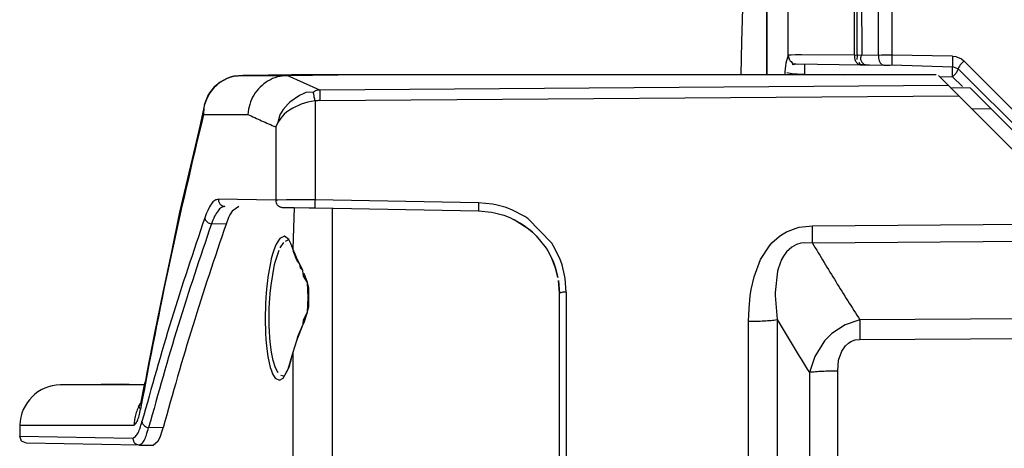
# Model space of a CAD drawing. Header units: millimetres. Extents: x -1041 to -481, y -163 to 556.
# Tile 3 of 36: x -1041 to -969, y 65 to 96. Entities that reach past the tile are written whole.
import ezdxf

# ---------------------------------------------------------------- set-up
doc = ezdxf.new("R2010")
doc.units = ezdxf.units.MM

# ---------------------------------------------------------------- blocks, each defined once
blk = doc.blocks.new('Abdeckblech__22', base_point=(-988.2559655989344, -33.20789400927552))
at = {"color": 7, "linetype": 'Continuous'}
for p, q in [((-988.1990509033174, 94.43578338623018), (-987.7335662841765, 108.5699386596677)), ((-988.2559655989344, 92.01580009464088), (-988.1990509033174, 94.43578338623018))]:
    blk.add_line(p, q, dxfattribs=at)
blk = doc.blocks.new('Rueckteil__23', base_point=(-988.6292724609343, -151.4081346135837))
at = {"color": 1, "linetype": 'Continuous'}
for p, q in [((-978.2265111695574, 93.44357502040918), (-978.2265167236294, 215.3669395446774)), ((-977.2535858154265, 215.7723350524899), (-977.2535880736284, 93.4706123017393)), ((-979.5493011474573, 214.1957511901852), (-979.4611816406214, 93.46134185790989)), ((-979.9817590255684, 93.46131434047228), (-979.9817657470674, 211.1509513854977)), ((-984.8167252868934, 93.45695283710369), (-984.8167252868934, 163.5052236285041)), ((-984.8167252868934, 93.45695283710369), (-984.9934082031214, 92.87980651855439)), ((-984.6070098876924, 93.46590423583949), (-984.8167252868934, 93.45695283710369)), ((-984.2803039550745, 93.47248840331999), (-984.6070098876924, 93.46590423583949)), ((-983.8379974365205, 93.47664642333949), (-984.2803039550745, 93.47248840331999)), ((-979.9817590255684, 93.46131434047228), (-983.8379974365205, 93.47664642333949)), ((-979.7692108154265, 93.43339538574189), (-979.9817590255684, 93.46131434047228)), ((-979.4611816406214, 93.46134185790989), (-979.7692108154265, 93.43339538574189)), ((-978.2265111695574, 93.44357502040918), (-979.4611816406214, 93.46134185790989)), ((-978.0116882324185, 93.45706176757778), (-978.2265111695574, 93.44357502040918)), ((-977.6632232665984, 93.46878051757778), (-978.0116882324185, 93.45706176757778)), ((-977.5189971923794, 93.47077178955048), (-977.6632232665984, 93.46878051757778)), ((-977.2535880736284, 93.4706123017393), (-977.5189971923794, 93.47077178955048)), ((-972.8323307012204, 93.39311931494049), (-977.2535880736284, 93.4706123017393)), ((-972.8323307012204, 93.39311931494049), (-972.6017456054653, 93.36626434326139)), ((-972.6017456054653, 93.36626434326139), (-972.1814575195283, 93.1865005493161)), ((-985.0194702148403, 92.6778335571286), (-985.0697377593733, 92.24951601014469)), ((-984.9934082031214, 92.87980651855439), (-985.0194702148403, 92.6778335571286)), ((-984.4871368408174, 92.7691421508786), (-984.2300965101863, 92.84054528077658)), ((-972.1814575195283, 93.1865005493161), (-972.0047454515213, 93.04053195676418)), ((-966.2453042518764, 87.25987576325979), (-972.0047454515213, 93.04053195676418)), ((-985.0697377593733, 92.24951601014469), (-985.0697375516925, 92.01579726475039)), ((-984.9281158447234, 92.19052124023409), (-984.7902679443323, 92.1618423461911)), ((-984.7902679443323, 92.1618423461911), (-984.3981933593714, 92.11193084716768)), ((-984.3981933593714, 92.11193084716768), (-984.1479644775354, 92.09170532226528)), ((-984.1479644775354, 92.09170532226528), (-983.9993743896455, 92.08239746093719)), ((-983.9993743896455, 92.08239746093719), (-983.6029138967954, 92.06597273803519)), ((-983.6029138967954, 92.06597273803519), (-980.7136426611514, 92.01580143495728)), ((-973.7824547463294, 91.89544349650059), (-972.8375662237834, 91.8790357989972)), ((-972.8375662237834, 91.8790357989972), (-972.1209716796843, 91.16537475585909))]:
    blk.add_line(p, q, dxfattribs=at)
at = {"color": 7, "linetype": 'Continuous'}
for p, q in [((-979.8099517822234, 213.1633110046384), (-979.8181610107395, 93.57823181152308)), ((-986.3783416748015, 183.1390175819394), (-986.3783416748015, 95.44512176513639)), ((-986.3686370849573, 92.83929443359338), (-986.3684234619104, 169.5160293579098)), ((-986.3783416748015, 95.44512176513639), (-986.3783416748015, 92.01580062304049)), ((-979.8181610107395, 93.57823181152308), (-979.7692108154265, 93.43339538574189)), ((-979.7799072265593, 93.13370513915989), (-979.7692108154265, 93.43339538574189)), ((-986.3783416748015, 92.01580062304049), (-986.3686370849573, 92.83929443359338)), ((-984.2300965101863, 92.84054528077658), (-979.5401792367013, 92.75868247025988)), ((-979.5401792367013, 92.75868247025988), (-979.6534576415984, 92.93136596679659)), ((-979.2892923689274, 92.7904550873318), (-979.5401792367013, 92.75868247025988)), ((-979.5401792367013, 92.75868247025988), (-978.8990679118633, 92.74749183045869)), ((-979.1455253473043, 92.75179376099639), (-977.8425774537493, 92.72905072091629)), ((-977.8425774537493, 92.72905072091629), (-977.4186248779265, 92.72164916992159)), ((-977.4186248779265, 92.72164916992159), (-977.2614600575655, 92.7565400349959)), ((-977.2614600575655, 92.7565400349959), (-972.8325930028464, 92.60318373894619)), ((-972.4237735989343, 92.46604337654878), (-972.8325930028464, 92.60318373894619)), ((-972.4237735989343, 92.46604337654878), (-966.6643323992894, 86.70660217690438))]:
    blk.add_line(p, q, dxfattribs=at)
at = {"color": 1, "linetype": 'Continuous'}
for points in [[(-984.8167252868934, 93.45695283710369), (-984.7963929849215, 93.28014572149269), (-984.7583630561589, 93.18121825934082), (-984.709265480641, 93.09412570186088), (-984.61145965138, 93.00016291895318), (-984.5095767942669, 92.84898710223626), (-984.4871368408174, 92.7691421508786)], [(-984.8167252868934, 93.45695283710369), (-984.8029114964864, 93.35131586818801), (-984.7583630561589, 93.18121825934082), (-984.709265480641, 93.09412570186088), (-984.61145965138, 93.00016291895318), (-984.477446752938, 92.85791249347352), (-984.2300965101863, 92.84054528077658)], [(-979.9817590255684, 93.46131434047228), (-979.9831080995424, 93.25482216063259), (-979.9307499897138, 93.06062184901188), (-979.7934385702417, 92.88329418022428), (-979.6953435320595, 92.79693429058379)], [(-979.4611816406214, 93.46134185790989), (-979.5417996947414, 93.25420079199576), (-979.5059933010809, 93.05784611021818), (-979.3798138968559, 92.87806133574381), (-979.2892923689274, 92.7904550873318)], [(-978.2265111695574, 93.44357502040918), (-978.23091364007, 93.23453811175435), (-978.186888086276, 93.03696696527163), (-978.0666218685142, 92.85605914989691), (-977.9801650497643, 92.76788533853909)], [(-977.2535880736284, 93.4706123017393), (-977.2560665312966, 93.33418758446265), (-977.2596197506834, 93.11141531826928), (-977.2608990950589, 92.99569243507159), (-977.261256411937, 92.87641264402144), (-977.261434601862, 92.77152411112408), (-977.2614600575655, 92.7565400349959)], [(-972.8323307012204, 93.39311931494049), (-972.8348074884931, 93.2567320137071), (-972.8383584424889, 93.03403527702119), (-972.8391617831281, 92.91360516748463), (-972.8361918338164, 92.76106988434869), (-972.8330428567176, 92.6229195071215), (-972.8325930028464, 92.60318373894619)], [(-983.6029138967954, 92.06597273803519), (-983.6002844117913, 92.20375420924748), (-983.5968389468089, 92.42929397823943), (-983.5960229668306, 92.5469734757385), (-983.5968389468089, 92.66866357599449), (-983.5977909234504, 92.77572729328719), (-983.5979269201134, 92.79102211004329)], [(-972.8375662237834, 91.8790357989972), (-972.8349440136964, 92.01670670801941), (-972.8315082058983, 92.2420197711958), (-972.8306946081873, 92.35953818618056), (-972.8315082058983, 92.48102985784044), (-972.8324574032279, 92.58791450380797), (-972.8325930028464, 92.60318373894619)], [(-972.0047454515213, 93.04053195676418), (-972.0965378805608, 92.94797825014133), (-972.2406635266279, 92.79391263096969), (-972.3088022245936, 92.70678289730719), (-972.3671073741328, 92.58897006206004), (-972.4166903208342, 92.4814092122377), (-972.4237735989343, 92.46604337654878)], [(-972.8375662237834, 91.8790357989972), (-972.7451989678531, 91.97195905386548), (-972.6005553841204, 92.12731527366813), (-972.5328738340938, 92.21612149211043), (-972.4773136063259, 92.33830130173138), (-972.4304660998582, 92.45007561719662), (-972.4237735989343, 92.46604337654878)]]:
    blk.add_spline(points, degree=3, dxfattribs=at)
at = {"color": 7, "linetype": 'Continuous'}
for points in [[(-979.6953435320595, 92.79693429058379), (-979.5595747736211, 92.76346394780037), (-979.5401792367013, 92.75868247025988)], [(-979.2892923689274, 92.7904550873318), (-979.2174088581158, 92.7711244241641), (-979.1455253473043, 92.75179376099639)], [(-977.9801650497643, 92.76788533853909), (-977.9629666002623, 92.76303101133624), (-977.8425774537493, 92.72905072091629)]]:
    blk.add_spline(points, degree=3, dxfattribs=at)
blk = doc.blocks.new('Rueckteil-kpl___24', base_point=(-988.6292724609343, -151.4081346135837))
for name, p in [('Rueckteil__23', (-988.6292724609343, -151.4081346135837)), ('Abdeckblech__22', (-988.2559655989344, -33.20789400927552))]:
    blk.add_blockref(name, p)
blk = doc.blocks.new('Griff__69', base_point=(-1040.837310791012, 12.01398873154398))
at = {"color": 7, "linetype": 'Continuous'}
for p, q in [((-1025.500411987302, 91.85246276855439), (-1025.221588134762, 91.92511749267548)), ((-1025.221588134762, 91.92511749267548), (-1025.500411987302, 91.85246276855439)), ((-1025.221588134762, 91.92511749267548), (-1024.582113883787, 91.98473223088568)), ((-1024.582113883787, 91.98473223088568), (-1025.221588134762, 91.92511749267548)), ((-1021.034692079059, 92.01579990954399), (-1024.394384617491, 91.98639075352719)), ((-1021.034692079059, 92.01579990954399), (-1024.394384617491, 91.98639075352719)), ((-1021.334468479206, 91.98453767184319), (-1017.616962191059, 92.01761657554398)), ((-1021.034692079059, 92.01579990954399), (-1017.853026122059, 92.01580265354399)), ((-1017.853026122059, 92.01580265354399), (-1021.034692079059, 92.01579990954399)), ((-1017.853026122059, 92.01580265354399), (-1017.616962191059, 92.01761657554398)), ((-1017.616962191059, 92.01761657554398), (-1017.853026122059, 92.01580265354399)), ((-1016.13895455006, 92.01580265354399), (-1017.616962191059, 92.01761657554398)), ((-974.0259637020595, 92.01580265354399), (-1016.13895455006, 92.01580265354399)), ((-973.1331916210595, 91.24618424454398), (-973.8590487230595, 91.97204134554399)), ((-1026.222854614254, 91.50060272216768), (-1026.638977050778, 91.14949798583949)), ((-1026.638977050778, 91.14949798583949), (-1026.473159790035, 91.28511047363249)), ((-1026.473159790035, 91.28511047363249), (-1026.222854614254, 91.50060272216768)), ((-1026.222854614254, 91.50060272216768), (-1025.745635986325, 91.7620620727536)), ((-1025.745635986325, 91.7620620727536), (-1026.222854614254, 91.50060272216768)), ((-1025.745635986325, 91.7620620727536), (-1025.500411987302, 91.85246276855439)), ((-1025.500411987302, 91.85246276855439), (-1025.745635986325, 91.7620620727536)), ((-972.3778911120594, 90.49088373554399), (-973.1331916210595, 91.24618424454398)), ((-1027.12396240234, 90.47509765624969), (-1027.230422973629, 90.23238372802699)), ((-1027.230422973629, 90.23238372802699), (-1027.12396240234, 90.47509765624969)), ((-1026.978469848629, 90.72193908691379), (-1027.12396240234, 90.47509765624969)), ((-1027.12396240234, 90.47509765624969), (-1026.978469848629, 90.72193908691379)), ((-1026.978469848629, 90.72193908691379), (-1026.638977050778, 91.14949798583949)), ((-1026.638977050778, 91.14949798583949), (-1026.835139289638, 90.91439603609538)), ((-972.9989943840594, 91.11198700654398), (-971.5596570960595, 91.08686328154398)), ((-967.5764644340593, 85.68945705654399), (-972.3778911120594, 90.49088373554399)), ((-969.9925866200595, 89.51979280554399), (-971.5596570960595, 91.08686328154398)), ((-1027.365844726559, 89.87258148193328), (-1027.56912231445, 88.9737319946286)), ((-1027.365844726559, 89.87258148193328), (-1027.412200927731, 89.64673614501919)), ((-1027.365844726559, 89.87258148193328), (-1027.230422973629, 90.23238372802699)), ((-966.4885964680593, 86.01580265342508), (-969.9925866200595, 89.51979280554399)), ((-1027.696243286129, 88.29572296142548), (-1028.044326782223, 86.83975982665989)), ((-1027.56912231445, 88.9737319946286), (-1027.696243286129, 88.29572296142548)), ((-1028.044326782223, 86.83975982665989), (-1029.190736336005, 82.01171585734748)), ((-1029.190736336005, 82.01171585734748), (-1029.783370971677, 79.14128875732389)), ((-1025.513381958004, 81.82665252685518), (-1025.609512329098, 81.62940216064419)), ((-1025.34368896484, 82.10374450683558), (-1025.513381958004, 81.82665252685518)), ((-1024.87265405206, 82.42397289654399), (-1025.34368896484, 82.10374450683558)), ((-1021.69882214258, 82.36857345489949), (-1020.840667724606, 82.35359191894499)), ((-1020.840667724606, 82.35359191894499), (-1019.724639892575, 82.33411407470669)), ((-1019.724639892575, 82.33411407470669), (-1019.309576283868, 82.32686901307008)), ((-1019.309576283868, 82.32686901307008), (-1007.383882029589, 82.11870524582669)), ((-1007.383882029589, 82.11870524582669), (-1006.450164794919, 82.02818298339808)), ((-1006.450164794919, 82.02818298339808), (-1006.216903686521, 81.98228454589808)), ((-1006.216903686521, 81.98228454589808), (-1005.539260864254, 81.79354858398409)), ((-1025.609512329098, 81.62940216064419), (-1025.798509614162, 81.1496948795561)), ((-1005.539260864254, 81.79354858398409), (-1005.096633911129, 81.62221527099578)), ((-1005.096633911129, 81.62221527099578), (-1004.789398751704, 81.4592813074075)), ((-1003.631225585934, 80.71517944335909), (-1004.789398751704, 81.4592813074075)), ((-1004.789398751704, 81.4592813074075), (-1004.275405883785, 81.18669891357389)), ((-1004.275405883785, 81.18669891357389), (-1004.074615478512, 81.05355834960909)), ((-1004.074615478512, 81.05355834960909), (-1003.631225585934, 80.71517944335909)), ((-1003.459957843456, 80.55632868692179), (-1003.631225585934, 80.71517944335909)), ((-1003.631225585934, 80.71517944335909), (-1003.459957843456, 80.55632868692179)), ((-1003.459957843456, 80.55632868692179), (-1003.186614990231, 80.30207824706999)), ((-1020.92325409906, 79.34732206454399), (-1021.061355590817, 79.73842620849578)), ((-1003.186614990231, 80.30207824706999), (-1002.46318054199, 79.39773559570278)), ((-1029.783370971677, 79.14128875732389), (-1030.405654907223, 76.17732238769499)), ((-1020.633789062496, 78.52397918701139), (-1020.905670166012, 79.21558380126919)), ((-1002.46318054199, 79.39773559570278), (-1002.346588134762, 79.21173095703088)), ((-1002.346588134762, 79.21173095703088), (-1002.032903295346, 78.5883419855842)), ((-1020.424789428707, 78.23953247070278), (-1020.633789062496, 78.52397918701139)), ((-1020.380020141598, 77.94329833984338), (-1020.424789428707, 78.23953247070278)), ((-1001.774093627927, 77.94681549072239), (-1002.032903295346, 78.5883419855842)), ((-1002.032903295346, 78.5883419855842), (-1001.928146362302, 78.37379455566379)), ((-1001.928146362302, 78.37379455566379), (-1001.774093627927, 77.94681549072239)), ((-1020.204116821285, 77.77045440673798), (-1020.380020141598, 77.94329833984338)), ((-1020.156234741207, 77.36512756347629), (-1020.204116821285, 77.77045440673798)), ((-1001.599929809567, 77.26561737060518), (-1001.774093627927, 77.94681549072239)), ((-1001.774093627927, 77.94681549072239), (-1001.599929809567, 77.26561737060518)), ((-1019.865570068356, 76.89329528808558), (-1020.156234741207, 77.36512756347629)), ((-1019.810134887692, 75.79560852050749), (-1019.865570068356, 76.89329528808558)), ((-1001.488596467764, 76.11961907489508), (-1001.56080627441, 77.04280853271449)), ((-1001.56080627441, 77.04280853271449), (-1001.488596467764, 76.11961907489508)), ((-1030.405654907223, 76.17732238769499), (-1031.005187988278, 73.1973648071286)), ((-1001.488596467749, 27.91198623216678), (-1001.488596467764, 76.11961907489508)), ((-1019.862945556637, 74.72731781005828), (-1019.810134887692, 75.79560852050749)), ((-1020.146057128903, 74.16809844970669), (-1019.862945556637, 74.72731781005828)), ((-1020.163131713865, 73.84838104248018), (-1020.146057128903, 74.16809844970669)), ((-1020.571853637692, 72.95642852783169), (-1020.163131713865, 73.84838104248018)), ((-1031.005187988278, 73.1973648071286), (-1031.55755615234, 70.33093261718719)), ((-1020.767227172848, 72.29290771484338), (-1020.627517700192, 72.67924499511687)), ((-1020.627517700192, 72.67924499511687), (-1020.571853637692, 72.95642852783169)), ((-1020.923254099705, 71.75899892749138), (-1020.767227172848, 72.29290771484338)), ((-1021.201538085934, 70.7333526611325), (-1021.024246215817, 71.35366821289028)), ((-1021.024246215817, 71.35366821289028), (-1020.98368835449, 71.55139923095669)), ((-1020.98368835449, 71.55139923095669), (-1020.923254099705, 71.75899892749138)), ((-1021.478256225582, 70.19471740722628), (-1021.201538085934, 70.7333526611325)), ((-1031.667175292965, 69.73590087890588), (-1031.774887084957, 69.4374542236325)), ((-1031.55755615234, 70.33093261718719), (-1031.667175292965, 69.73590087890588)), ((-1037.874264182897, 69.43815215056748), (-1033.42566984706, 69.515802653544)), ((-1033.42566984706, 69.515802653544), (-1031.774887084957, 69.4374542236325)), ((-1033.42566984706, 69.515802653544), (-1031.774887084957, 69.4374542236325)), ((-1031.774887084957, 69.4374542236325), (-1032.019470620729, 68.08344295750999)), ((-1032.171495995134, 67.8489605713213), (-1032.019470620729, 68.08344295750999)), ((-1040.821264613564, 66.50068714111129), (-1040.837310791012, 65.70376586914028)), ((-1030.603225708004, 65.632400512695), (-1030.423950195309, 66.15776062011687)), ((-1030.423950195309, 66.15776062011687), (-1030.38103373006, 66.31056090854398)), ((-1040.69706726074, 65.3466567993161), (-1040.837310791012, 65.70376586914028)), ((-1040.34613037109, 65.19406127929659), (-1040.69706726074, 65.3466567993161)), ((-1031.096788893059, 65.032615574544), (-1030.734695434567, 65.35462951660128)), ((-1030.734695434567, 65.35462951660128), (-1030.603225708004, 65.632400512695)), ((-1032.108500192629, 65.05027506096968), (-1040.34613037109, 65.19406127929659)), ((-1032.108500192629, 65.05027506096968), (-1031.096788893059, 65.032615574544))]:
    blk.add_line(p, q, dxfattribs=at)
at = {"color": 1, "linetype": 'Continuous'}
for p, q in [((-1024.394384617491, 91.98639075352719), (-1024.103771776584, 91.98893477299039)), ((-1024.103771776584, 91.98893477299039), (-1021.034692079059, 92.01579990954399)), ((-1018.960706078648, 90.91883462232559), (-1021.334468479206, 91.98453767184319)), ((-1026.222854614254, 91.50060272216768), (-1026.638977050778, 91.14949798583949)), ((-973.1331916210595, 91.24618424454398), (-1018.960706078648, 90.91883462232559)), ((-1026.978469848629, 90.72193908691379), (-1027.230422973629, 90.23238372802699)), ((-1026.638977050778, 91.14949798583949), (-1026.978469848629, 90.72193908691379)), ((-1020.451690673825, 90.51596069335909), (-1021.14236450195, 90.02922821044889)), ((-1020.120483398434, 90.67314910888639), (-1020.451690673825, 90.51596069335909)), ((-1019.972686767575, 90.73009490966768), (-1020.120483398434, 90.67314910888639)), ((-1019.433716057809, 90.75798953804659), (-1019.972686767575, 90.73009490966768)), ((-1018.969431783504, 90.15711923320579), (-972.3778911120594, 90.49088373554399)), ((-1027.365844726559, 89.87258148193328), (-1027.412200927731, 89.64673614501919)), ((-1027.230422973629, 90.23238372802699), (-1027.365844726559, 89.87258148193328)), ((-1021.275497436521, 89.90255737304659), (-1021.62037658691, 89.49736022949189)), ((-1021.14236450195, 90.02922821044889), (-1021.275497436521, 89.90255737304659)), ((-1020.320693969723, 89.88078308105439), (-1020.930847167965, 89.59786224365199)), ((-1019.828430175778, 90.03130340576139), (-1020.320693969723, 89.88078308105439)), ((-1019.309576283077, 90.12583958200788), (-1019.828430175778, 90.03130340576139)), ((-1019.309576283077, 90.12583958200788), (-1019.309576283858, 82.9213329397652)), ((-1027.412200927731, 89.64673614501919), (-1027.437136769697, 89.14313467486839)), ((-1027.412200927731, 89.64673614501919), (-1027.437136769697, 89.14313467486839)), ((-1021.862472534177, 89.11064910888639), (-1022.028945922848, 88.55675506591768)), ((-1021.62037658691, 89.49736022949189), (-1021.862472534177, 89.11064910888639)), ((-1021.548919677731, 89.14969635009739), (-1021.812973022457, 88.86978912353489)), ((-1021.379562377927, 89.29518127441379), (-1021.548919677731, 89.14969635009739)), ((-1021.180679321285, 89.44206237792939), (-1021.379562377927, 89.29518127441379)), ((-1020.930847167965, 89.59786224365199), (-1021.180679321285, 89.44206237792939)), ((-969.9925866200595, 89.51979280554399), (-971.4321683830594, 89.54516100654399)), ((-1022.028945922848, 88.55675506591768), (-1022.176671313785, 88.2291928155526)), ((-1022.028945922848, 88.55675506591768), (-1022.176671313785, 88.2291928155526)), ((-1021.812973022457, 88.86978912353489), (-1022.028945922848, 88.55675506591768)), ((-1022.176671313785, 88.2291928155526), (-1022.176671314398, 82.89055069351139)), ((-1022.176671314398, 82.89055069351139), (-1026.361416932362, 82.96359575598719)), ((-1022.028366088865, 82.90295410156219), (-1022.176671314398, 82.89055069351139)), ((-1021.379959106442, 82.92409515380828), (-1022.028366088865, 82.90295410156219)), ((-1020.404937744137, 82.93023681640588), (-1021.379959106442, 82.92409515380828)), ((-1019.309576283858, 82.9213329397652), (-1020.404937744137, 82.93023681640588)), ((-1007.383882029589, 82.71241062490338), (-1019.309576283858, 82.9213329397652)), ((-1006.365753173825, 82.61181640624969), (-1007.383882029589, 82.71241062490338)), ((-1006.119522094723, 82.56241607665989), (-1006.365753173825, 82.61181640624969)), ((-1005.382034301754, 82.35353851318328), (-1006.119522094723, 82.56241607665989)), ((-1020.840667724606, 82.35359191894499), (-1020.92325409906, 79.34732206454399)), ((-1018.055272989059, 82.30497506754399), (-1018.055272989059, 21.72663023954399)), ((-1004.908416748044, 82.16830444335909), (-1005.382034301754, 82.35353851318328)), ((-1004.016036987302, 81.69506072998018), (-1004.908416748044, 82.16830444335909)), ((-1025.798509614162, 81.1496948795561), (-1026.862812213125, 81.16827235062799)), ((-1003.800369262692, 81.55255889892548), (-1004.016036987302, 81.69506072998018)), ((-1002.053451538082, 79.75549316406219), (-1003.800369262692, 81.55255889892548)), ((-983.0533683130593, 81.03175599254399), (-967.4885964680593, 81.14158686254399)), ((-985.3107299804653, 80.37265014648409), (-984.9372863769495, 80.59178161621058)), ((-984.9372863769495, 80.59178161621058), (-984.2344970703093, 80.86615753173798)), ((-984.2344970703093, 80.86615753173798), (-984.0260009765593, 80.91970825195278)), ((-984.0260009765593, 80.91970825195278), (-983.0533683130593, 81.03175599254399)), ((-1022.136581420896, 79.69650268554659), (-1022.2190246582, 79.50846862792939)), ((-1021.884094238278, 80.10052490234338), (-1022.136581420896, 79.69650268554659)), ((-1021.538436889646, 80.27796936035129), (-1021.884094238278, 80.10052490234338)), ((-1021.847473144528, 79.41693115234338), (-1021.594726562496, 79.79924011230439)), ((-1021.209701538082, 80.02092742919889), (-1021.538436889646, 80.27796936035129)), ((-1021.463912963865, 79.90956878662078), (-1021.209701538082, 80.02092742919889)), ((-1021.061355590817, 79.73842620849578), (-1021.209701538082, 80.02092742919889)), ((-1020.92325409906, 79.34732206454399), (-1021.061355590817, 79.73842620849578)), ((-1001.925384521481, 79.55038452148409), (-1002.053451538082, 79.75549316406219)), ((-986.1790618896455, 79.57478332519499), (-986.0043182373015, 79.77473449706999)), ((-986.0043182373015, 79.77473449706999), (-985.4829711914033, 80.24949645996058)), ((-985.4829711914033, 80.24949645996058), (-985.3107299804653, 80.37265014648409)), ((-983.8931427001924, 79.75394439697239), (-984.2084197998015, 79.65956878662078)), ((-983.6377563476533, 79.79060363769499), (-983.8931427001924, 79.75394439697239)), ((-983.0533683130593, 79.77154340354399), (-983.6377563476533, 79.79060363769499)), ((-967.4885964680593, 79.88250194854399), (-983.0533683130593, 79.77154340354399)), ((-1022.404739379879, 78.96297454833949), (-1022.497436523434, 78.61578369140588)), ((-1022.364379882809, 79.09728240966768), (-1022.404739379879, 78.96297454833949)), ((-1022.2190246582, 79.50846862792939), (-1022.364379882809, 79.09728240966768)), ((-1022.191146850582, 78.46109008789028), (-1021.929306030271, 79.24018096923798)), ((-1020.76737976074, 78.95767974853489), (-1020.92325409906, 79.34732206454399)), ((-1020.654525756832, 78.7142105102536), (-1020.76737976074, 78.95767974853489)), ((-1001.473052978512, 78.64184570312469), (-1001.925384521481, 79.55038452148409)), ((-986.8249511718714, 78.56880950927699), (-986.1790618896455, 79.57478332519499)), ((-984.9362487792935, 79.13494873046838), (-985.1663818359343, 78.81953430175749)), ((-984.5514068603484, 79.47840118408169), (-984.9362487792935, 79.13494873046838)), ((-984.2084197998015, 79.65956878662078), (-984.5514068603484, 79.47840118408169)), ((-1022.565109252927, 78.32279968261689), (-1022.728607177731, 77.42093658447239)), ((-1022.497436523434, 78.61578369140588), (-1022.565109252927, 78.32279968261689)), ((-1022.255905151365, 78.20560455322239), (-1022.191146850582, 78.46109008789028)), ((-1020.424789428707, 78.23953247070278), (-1020.654525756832, 78.7142105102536)), ((-1020.204116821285, 77.77045440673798), (-1020.424789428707, 78.23953247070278)), ((-1001.305023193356, 78.17618560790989), (-1001.473052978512, 78.64184570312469)), ((-987.3030395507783, 77.30496978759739), (-986.8249511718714, 78.56880950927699)), ((-985.3028717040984, 78.56818389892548), (-985.5441436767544, 77.90201568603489)), ((-985.1663818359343, 78.81953430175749), (-985.3028717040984, 78.56818389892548)), ((-1022.516784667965, 76.71378326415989), (-1022.255905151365, 78.20560455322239)), ((-1019.865570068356, 76.89329528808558), (-1020.111679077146, 77.56084442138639)), ((-1001.116714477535, 77.43910217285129), (-1001.305023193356, 78.17618560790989)), ((-985.5897369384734, 77.71932220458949), (-985.7607269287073, 76.16642761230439)), ((-985.5441436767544, 77.90201568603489), (-985.5897369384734, 77.71932220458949)), ((-1022.750549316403, 77.27014923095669), (-1022.852157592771, 76.40343475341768)), ((-1022.728607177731, 77.42093658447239), (-1022.750549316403, 77.27014923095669)), ((-1019.766006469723, 76.49556732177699), (-1019.865570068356, 76.89329528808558)), ((-1001.074890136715, 77.19971466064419), (-1001.116714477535, 77.43910217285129)), ((-1000.997322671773, 76.19343412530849), (-1001.074890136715, 77.19971466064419)), ((-987.5119323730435, 76.37969207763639), (-987.3030395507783, 77.30496978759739)), ((-1022.852157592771, 76.40343475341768), (-1022.901290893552, 75.79808807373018)), ((-1022.610855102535, 75.74468994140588), (-1022.581848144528, 76.10224151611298)), ((-1022.581848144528, 76.10224151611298), (-1022.516784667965, 76.71378326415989)), ((-1019.763687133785, 75.15145874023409), (-1019.766006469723, 76.49556732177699)), ((-1000.997322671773, 76.19343412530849), (-1000.997322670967, 27.83817118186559)), ((-987.5817413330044, 75.93281555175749), (-987.5119323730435, 76.37969207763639)), ((-985.7607269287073, 76.16642761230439), (-985.7616577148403, 75.95503997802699)), ((-1022.901290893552, 75.79808807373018), (-1022.928100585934, 75.32975769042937)), ((-1022.650251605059, 75.015802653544), (-1022.610855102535, 75.74468994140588)), ((-987.6725311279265, 75.00542449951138), (-987.5817413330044, 75.93281555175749)), ((-985.7616577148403, 75.95503997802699), (-985.6315274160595, 74.188195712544)), ((-1022.928100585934, 75.32975769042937), (-1022.953704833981, 74.25733184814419)), ((-1022.663192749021, 74.28973388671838), (-1022.650251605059, 75.015802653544)), ((-1020.112533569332, 73.9802017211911), (-1019.862945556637, 74.72731781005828)), ((-1019.862945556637, 74.72731781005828), (-1019.763687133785, 75.15145874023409)), ((-987.7004905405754, 74.0700794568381), (-987.6725311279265, 75.00542449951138)), ((-1022.953704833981, 74.25733184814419), (-1022.928283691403, 73.21392059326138)), ((-1022.655685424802, 73.7473526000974), (-1022.663192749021, 74.28973388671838)), ((-1020.163131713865, 73.84838104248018), (-1020.112533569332, 73.9802017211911)), ((-987.7004905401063, 29.96152585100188), (-987.7004905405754, 74.0700794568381)), ((-985.6315274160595, 74.188195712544), (-985.6315274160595, 29.84340959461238)), ((-979.5891856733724, 74.16450287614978), (-980.6605682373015, 73.8182220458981)), ((-967.4885964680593, 74.24588659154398), (-979.5891856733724, 74.16450287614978)), ((-1022.928283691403, 73.21392059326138), (-1022.901504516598, 72.77832794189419)), ((-1022.638641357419, 73.31744384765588), (-1022.655685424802, 73.7473526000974)), ((-1022.611572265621, 72.89729309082), (-1022.638641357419, 73.31744384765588)), ((-1020.627517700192, 72.67924499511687), (-1020.163131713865, 73.84838104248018)), ((-980.6605682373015, 73.8182220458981), (-981.6382293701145, 73.18065643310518)), ((-1022.901504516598, 72.77832794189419), (-1022.856079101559, 72.26722717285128)), ((-1022.581909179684, 72.56350708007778), (-1022.611572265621, 72.89729309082)), ((-1022.485000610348, 71.82589721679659), (-1022.581909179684, 72.56350708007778)), ((-1020.767227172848, 72.29290771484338), (-1020.627517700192, 72.67924499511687)), ((-982.1622772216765, 72.64552307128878), (-982.8807830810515, 71.4945831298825)), ((-981.9393157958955, 72.89492034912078), (-982.1622772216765, 72.64552307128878)), ((-981.6382293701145, 73.18065643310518), (-981.9393157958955, 72.89492034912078)), ((-980.4304962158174, 72.4876556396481), (-980.2397003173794, 72.60043334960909)), ((-980.2397003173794, 72.60043334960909), (-979.9239959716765, 72.70741271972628)), ((-979.9239959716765, 72.70741271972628), (-979.5891856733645, 72.74360327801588)), ((-979.5891856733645, 72.74360327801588), (-967.4885964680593, 72.82599104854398)), ((-1022.856079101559, 72.26722717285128), (-1022.751846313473, 71.49907684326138)), ((-1022.461502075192, 71.69093322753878), (-1022.485000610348, 71.82589721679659)), ((-1020.923254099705, 71.75899892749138), (-1020.767227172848, 72.29290771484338)), ((-981.1392364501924, 71.22719573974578), (-980.9169006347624, 71.90100097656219)), ((-980.9169006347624, 71.90100097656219), (-980.6520843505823, 72.28992462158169)), ((-980.6520843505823, 72.28992462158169), (-980.4304962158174, 72.4876556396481)), ((-1022.751846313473, 71.49907684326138), (-1022.56913757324, 70.69230651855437)), ((-1022.358245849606, 71.20996856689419), (-1022.461502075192, 71.69093322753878)), ((-1022.194915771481, 70.6900405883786), (-1022.358245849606, 71.20996856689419)), ((-1021.256820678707, 70.59152221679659), (-1020.923254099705, 71.75899892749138)), ((-1020.923254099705, 71.75899892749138), (-1020.923254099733, 32.2726063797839)), ((-982.8807830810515, 71.4945831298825), (-983.2746048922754, 70.34259814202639)), ((-981.2056417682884, 70.43885210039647), (-981.1392364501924, 71.22719573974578)), ((-1022.56913757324, 70.69230651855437), (-1022.51689147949, 70.528266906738)), ((-1022.51689147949, 70.528266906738), (-1022.404617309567, 70.2437515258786)), ((-1022.007369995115, 70.31963348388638), (-1022.194915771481, 70.6900405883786)), ((-1021.642639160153, 69.91366577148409), (-1021.256820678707, 70.59152221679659)), ((-983.2746048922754, 70.34259814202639), (-983.2746048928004, 33.6890071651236)), ((-981.2056417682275, 33.59275320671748), (-981.2056417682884, 70.43885210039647)), ((-1022.404617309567, 70.2437515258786), (-1022.220230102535, 69.93724822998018)), ((-1022.220230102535, 69.93724822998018), (-1021.896011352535, 69.7705764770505)), ((-1021.896011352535, 69.7705764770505), (-1021.642639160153, 69.91366577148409)), ((-1021.595397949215, 70.0637054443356), (-1021.802154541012, 70.10988616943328)), ((-1031.774887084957, 69.4374542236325), (-1037.874264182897, 69.43815215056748)), ((-1040.821264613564, 66.50068714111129), (-1032.504725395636, 66.49974242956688)), ((-1030.38103373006, 66.31056090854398), (-1031.438282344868, 66.3290127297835)), ((-1040.837310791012, 65.70376586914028), (-1032.593790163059, 65.55987324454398))]:
    blk.add_line(p, q, dxfattribs=at)
at = {"color": 7, "linetype": 'Continuous'}
blk.add_arc((-1037.821906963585, 66.43860906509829), 3.000000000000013, 91.00000000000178, 178.8143114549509, dxfattribs=at)
for points in [[(-1024.394384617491, 91.98639075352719), (-1024.488249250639, 91.98556149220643), (-1024.582113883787, 91.98473223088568)], [(-1021.334468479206, 91.98453767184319), (-1022.053398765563, 91.87097193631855), (-1022.724779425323, 91.58077710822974), (-1023.307456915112, 91.13173881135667), (-1023.765716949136, 90.55138291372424), (-1024.071468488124, 89.87528131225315), (-1024.20597227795, 89.14487700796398)], [(-1025.798509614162, 81.1496948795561), (-1028.226195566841, 73.74456951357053), (-1030.38103373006, 66.31056090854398)]]:
    blk.add_spline(points, degree=3, dxfattribs=at)
at = {"color": 1, "linetype": 'Continuous'}
for points in [[(-1024.582113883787, 91.98473223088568), (-1023.020870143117, 91.98429870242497), (-1021.334468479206, 91.98453767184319)], [(-1018.960706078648, 90.91883462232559), (-1019.2093938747, 90.89055675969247), (-1019.433716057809, 90.75798953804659)], [(-1019.309576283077, 90.12583958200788), (-1019.361027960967, 90.3982409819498), (-1019.406316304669, 90.6254211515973), (-1019.430291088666, 90.74141848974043), (-1019.433716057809, 90.75798953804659)], [(-1018.960706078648, 90.91883462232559), (-1018.961261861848, 90.89520247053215), (-1018.965152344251, 90.72977740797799), (-1018.969205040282, 90.44825273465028), (-1018.969431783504, 90.15711923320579)], [(-1018.969431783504, 90.15711923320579), (-1019.13950403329, 90.14147940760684), (-1019.309576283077, 90.12583958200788)], [(-1027.437136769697, 89.14313467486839), (-1029.900902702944, 78.42786842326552), (-1032.030790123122, 67.67892288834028)], [(-1027.437136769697, 89.14313467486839), (-1025.867632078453, 89.14360885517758), (-1024.20597227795, 89.14487700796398)], [(-1024.20597227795, 89.14487700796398), (-1023.207709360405, 88.68656584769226), (-1022.176671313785, 88.2291928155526)], [(-1026.361416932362, 82.96359575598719), (-1026.611204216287, 82.88057294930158), (-1026.861613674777, 82.62333443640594), (-1027.10765271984, 82.19682515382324), (-1027.344352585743, 81.60868153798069)], [(-1026.361416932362, 82.96359575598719), (-1026.335858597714, 82.83182480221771), (-1026.254711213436, 82.62910931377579), (-1026.101955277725, 82.50073026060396), (-1025.880634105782, 82.43988229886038)], [(-1022.176671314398, 82.89055069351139), (-1022.163819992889, 82.79176613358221), (-1022.120401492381, 82.63384058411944), (-1022.071685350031, 82.55487462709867), (-1021.975209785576, 82.47524084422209), (-1021.797852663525, 82.39200274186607), (-1021.69882214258, 82.36857345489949)], [(-1019.309576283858, 82.9213329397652), (-1019.31147814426, 82.81156981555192), (-1019.313965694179, 82.63366184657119), (-1019.314325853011, 82.54066371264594), (-1019.312161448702, 82.43483553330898), (-1019.309899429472, 82.34036482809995), (-1019.309576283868, 82.32686901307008)], [(-1007.383882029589, 82.71241062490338), (-1007.385779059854, 82.60274428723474), (-1007.388260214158, 82.42502315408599), (-1007.388619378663, 82.33215225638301), (-1007.386460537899, 82.22649433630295), (-1007.384204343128, 82.13217888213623), (-1007.383882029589, 82.11870524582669)], [(-1025.880634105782, 82.43988229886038), (-1026.130439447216, 82.36352267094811), (-1026.380725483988, 82.12238536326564), (-1026.626487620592, 81.72129312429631), (-1026.862812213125, 81.16827235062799)], [(-1027.344352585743, 81.60868153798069), (-1029.770135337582, 74.19816229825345), (-1031.923294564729, 66.75882088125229)], [(-1026.862812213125, 81.16827235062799), (-1029.28683711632, 73.76304558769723), (-1031.438282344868, 66.3290127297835)], [(-1027.344352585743, 81.60868153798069), (-1027.328719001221, 81.53871703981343), (-1027.313085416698, 81.46875254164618), (-1027.230724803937, 81.3728258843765), (-1027.095110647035, 81.2458523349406), (-1026.952334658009, 81.19153889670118), (-1026.862812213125, 81.16827235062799)], [(-983.0533683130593, 79.77154340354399), (-983.051940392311, 80.36999674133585), (-983.0533683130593, 81.03175599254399)], [(-983.0533683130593, 79.77154340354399), (-981.3449547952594, 76.95841996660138), (-979.5891856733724, 74.16450287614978)], [(-1000.997322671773, 76.19343412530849), (-1001.092478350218, 76.19072819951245), (-1001.2436177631, 76.18312069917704), (-1001.394098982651, 76.14891909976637), (-1001.488596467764, 76.11961907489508)], [(-987.7004905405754, 74.0700794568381), (-987.1291127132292, 74.0788351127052), (-986.5806543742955, 74.10209301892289), (-986.0752691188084, 74.13899861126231), (-985.6315274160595, 74.188195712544)], [(-985.6315274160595, 74.188195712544), (-984.4637029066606, 72.26111043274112), (-983.2746048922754, 70.34259814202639)], [(-979.5891856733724, 74.16450287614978), (-979.5909783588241, 73.4910409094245), (-979.5891856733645, 72.74360327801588)], [(-981.2056417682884, 70.43885210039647), (-981.7770195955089, 70.43171704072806), (-982.325477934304, 70.41276397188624), (-982.8308631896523, 70.38268928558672), (-983.2746048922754, 70.34259814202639)], [(-1032.019470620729, 68.08344295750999), (-1032.222145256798, 67.71733823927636), (-1032.372358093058, 67.32619420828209), (-1032.467169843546, 66.9176643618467), (-1032.504725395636, 66.49974242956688)], [(-1032.504725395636, 66.49974242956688), (-1032.411524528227, 66.57727153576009), (-1032.257379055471, 66.80643461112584), (-1032.139251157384, 67.1782547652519), (-1032.030790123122, 67.67892288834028)], [(-1032.171495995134, 67.8489605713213), (-1032.101143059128, 67.76394172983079), (-1032.030790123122, 67.67892288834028)], [(-1032.593790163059, 65.55987324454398), (-1032.466580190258, 65.63498365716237), (-1032.254268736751, 65.86217145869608), (-1032.086001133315, 66.2395560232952), (-1031.923294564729, 66.75882088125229)], [(-1031.923294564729, 66.75882088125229), (-1031.907548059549, 66.68922582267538), (-1031.891801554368, 66.61963076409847), (-1031.808878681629, 66.52552755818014), (-1031.672343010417, 66.40154254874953), (-1031.589472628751, 66.36259451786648), (-1031.438282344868, 66.3290127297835)], [(-1032.108500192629, 65.05027506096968), (-1031.981525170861, 65.13060135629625), (-1031.769483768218, 65.37322948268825), (-1031.601195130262, 65.7756946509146), (-1031.438282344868, 66.3290127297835)], [(-1032.593790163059, 65.55987324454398), (-1032.565684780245, 65.43072177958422), (-1032.481470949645, 65.23252672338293), (-1032.378741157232, 65.14070167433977), (-1032.108500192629, 65.05027506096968)]]:
    blk.add_spline(points, degree=3, dxfattribs=at)
blk = doc.blocks.new('L10-für-dxf-Internet__92', base_point=(-1040.837310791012, -162.9841973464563))
for name, p in [('Rueckteil-kpl___24', (-988.6292724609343, -151.4081346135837)), ('Griff__69', (-1040.837310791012, 12.01398873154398))]:
    blk.add_blockref(name, p)
blk = doc.blocks.new('SA_LinksB', base_point=(-810.9999999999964, 177.9999999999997))
blk.add_blockref('L10-für-dxf-Internet__92', (-1040.837310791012, -162.9841973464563))

msp = doc.modelspace()

# ---------------------------------------------------------------- block references
msp.add_blockref('SA_LinksB', (-810.9999999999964, 177.9999999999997))

doc.saveas('drawing.dxf')
